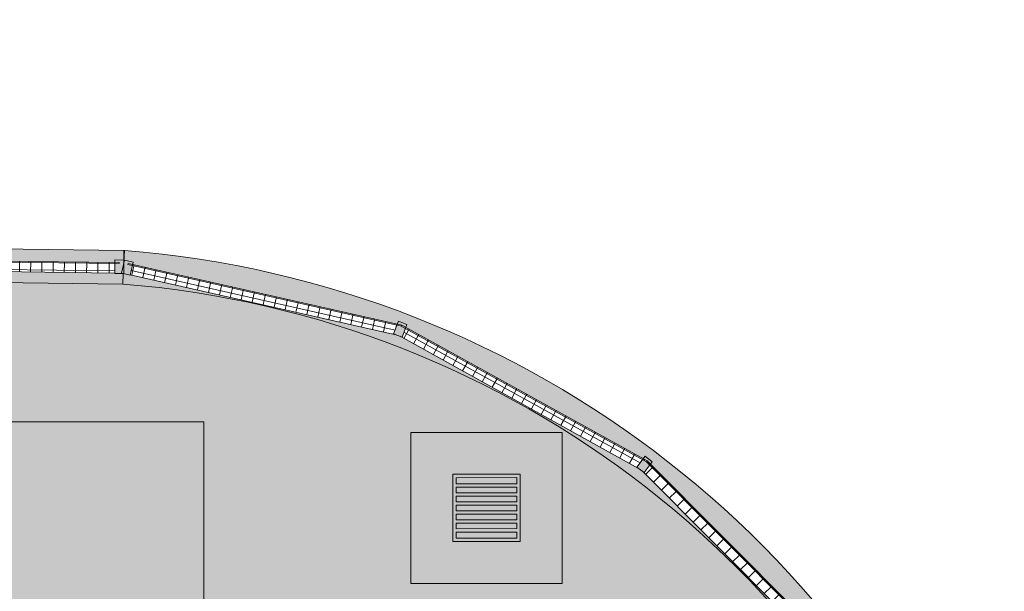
# Model space of a CAD drawing. Header units: millimetres. Extents: x -62808 to 71352, y -27667 to 33271.
# Tile 68 of 71: x 24332 to 28720, y 30718 to 33269. Entities that reach past the tile are written whole.
import ezdxf

# ---------------------------------------------------------------- set-up
doc = ezdxf.new("R2010")
doc.units = ezdxf.units.MM
for name, color, linetype, lineweight in [('A-FLOR', 192, 'Continuous', 18), ('A-FLOR-PATT', 8, 'Continuous', 18), ('A-GENM', 13, 'Continuous', 9), ('A-GLAZ-CURT', 52, 'Continuous', 9), ('A-GLAZ-CWMG', 51, 'Continuous', 9), ('A-WALL', 113, 'Continuous', 18)]:
    doc.layers.add(name, color=color, linetype=linetype, lineweight=lineweight)
pattern_1 = [(0, (0, 0), (812.8, 203.2), [33.528, -576.072, 33.528, -576.072, -3251.2]), (0, (0, 0), (812.8, 203.2), [-1219.2, 33.528, -1185.672, 33.528, -576.072, -1422.4]), (0, (0, 0), (812.8, 203.2), [-3048, 33.528, -372.872, 33.528, -982.472]), (120, (304.8, 101.6), (-582.3764, 602.30545), [33.528, -576.072, 33.528, -576.072, -3251.2]), (120, (304.8, 101.6), (-582.3764, 602.30545), [-1219.2, 33.528, -1185.672, 33.528, -576.072, -1422.4]), (120, (304.8, 101.6), (-582.3764, 602.30545), [-3048, 33.528, -372.872, 33.528, -982.472]), (240, (406.4, 508), (-230.4236, -805.5054), [33.528, -576.072, 33.528, -576.072, -3251.2]), (240, (406.4, 508), (-230.4236, -805.5054), [-1219.2, 33.528, -1185.672, 33.528, -576.072, -1422.4]), (240, (406.4, 508), (-230.4236, -805.5054), [-3048, 33.528, -372.872, 33.528, -982.472])]
pattern_2 = [(180, (0, 609.6), (2e-14, -200), []), (270, (0, 609.6), (50, 3e-15), [])]
pattern_3 = [(0, (0, -508.74), (0, 141.42), []), (90, (0, -508.736), (-50, 3e-15), [])]

# ---------------------------------------------------------------- blocks, each defined once
blk = doc.blocks.new('Tampa de Concreto com Grelha _Inspeção_ - Tampa de Concreto com Grelha _Inspeção_-25638100-PLANTA DE IMPERMEABILIZAÇÃO - COBERTURA')
at = {"layer": 'A-GENM', "color": 250}
for p, q in [((674, 337), (0, 337)), ((0, 337), (0, -337)), ((674, -337), (674, 337)), ((487, 150), (187, 150)), ((187, 150), (187, -150)), ((187, 150), (487, 150)), ((187, -150), (187, 150)), ((202, -135), (202, 135)), ((202, 135), (229.5, 135)), ((229.5, 135), (229.5, -135)), ((244.5, -135), (244.5, 135)), ((244.5, 135), (269.5, 135)), ((269.5, 135), (269.5, -135)), ((284.5, -135), (284.5, 135)), ((284.5, 135), (309.5, 135)), ((309.5, 135), (309.5, -135)), ((324.5, -135), (324.5, 135)), ((324.5, 135), (349.5, 135)), ((349.5, 135), (349.5, -135)), ((364.5, -135), (364.5, 135)), ((364.5, 135), (389.5, 135)), ((389.5, 135), (389.5, -135)), ((404.5, -135), (404.5, 135)), ((404.5, 135), (429.5, 135)), ((429.5, 135), (429.5, -135)), ((444.5, 135), (472, 135)), ((444.5, -135), (444.5, 135)), ((472, 135), (472, -135)), ((487, -150), (487, 150)), ((487, 150), (487, -150)), ((187, -150), (487, -150)), ((487, -150), (187, -150)), ((229.5, -135), (202, -135)), ((269.5, -135), (244.5, -135)), ((309.5, -135), (284.5, -135)), ((349.5, -135), (324.5, -135)), ((389.5, -135), (364.5, -135)), ((429.5, -135), (404.5, -135)), ((472, -135), (444.5, -135)), ((0, -337), (674, -337))]:
    blk.add_line(p, q, dxfattribs=at)
blk = doc.blocks.new('BE-PMSa-MOD-ESG-ESCOLA-EX-000-R_rvt-1-PLANTA DE IMPERMEABILIZAÇÃO - COBERTURA')
at = {"layer": 'A-GENM', "color": 253, "lineweight": 9, "xscale": 0.9999999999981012, "yscale": 0.9999999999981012, "rotation": 90.02419072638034}
blk.add_blockref('Tampa de Concreto com Grelha _Inspeção_ - Tampa de Concreto com Grelha _Inspeção_-25638100-PLANTA DE IMPERMEABILIZAÇÃO - COBERTURA', (26412.5, 30753.3), dxfattribs=at)
blk = doc.blocks.new('Montante retangular - montante retangular 60x40mm metal-5668055-PLANTA DE IMPERMEABILIZAÇÃO - COBERTURA')
at = {"layer": 'A-GLAZ-CWMG', "lineweight": 5}
blk.add_hatch(color=107, dxfattribs=at).paths.add_polyline_path([(-5.2, 49), (-10.2, 47.9), (0, -0.3), (-0.9, -11), (-40, -11), (-40, 0), (-20, 0), (-20, 5), (-40, 5.2), (-40, 49), (-10.2, 49)])
at = {"layer": 'A-GLAZ-CWMG', "color": 130, "lineweight": 5}
for p, q in [((-40, -11), (-40, 49)), ((-40, 49), (0, 49)), ((0, 49), (0, -11)), ((0, -11), (-40, -11))]:
    blk.add_line(p, q, dxfattribs=at)
blk = doc.blocks.new('Painel de gradil - Painel de gradil-5668057-PLANTA DE IMPERMEABILIZAÇÃO - COBERTURA')
at = {"layer": 'A-GLAZ-CURT', "lineweight": 5}
h = blk.add_hatch(dxfattribs=at)
h.set_pattern_fill('FP_26', color=256, style=0, pattern_type=2)
h.set_pattern_definition(pattern_2)
h.paths.add_polyline_path([(1185.2, -5), (1185.2, 0), (-1185.2, 0), (-1185.2, -5), (695.2, -5)])
h = blk.add_hatch(dxfattribs=at)
h.set_pattern_fill('FP_31', color=256, style=0, pattern_type=2)
h.set_pattern_definition([(0, (0, -513.74), (0, 141.421), []), (90, (0, -513.736), (-50, 3e-15), [])])
h.paths.add_polyline_path([(1165.2, -47.1), (1164.7, -5), (-1165.2, -5), (-1164.5, -47.1), (1165.2, -47.1)])
at = {"layer": 'A-GLAZ-CURT', "color": 130, "lineweight": 5}
for p, q in [((1185.2, 0), (-1185.2, 0)), ((-1185.2, 0), (-1185.2, -5)), ((1185.2, -5), (1185.2, 0)), ((-1185.2, -5), (1185.2, -5)), ((-1165.2, -47.1), (1165.2, -47.1))]:
    blk.add_line(p, q, dxfattribs=at)
blk = doc.blocks.new('Painel de gradil - Painel de gradil-5668067-PLANTA DE IMPERMEABILIZAÇÃO - COBERTURA')
at = {"layer": 'A-GLAZ-CURT', "lineweight": 5}
h = blk.add_hatch(dxfattribs=at)
h.set_pattern_fill('FP_26', color=256, style=0, pattern_type=2)
h.set_pattern_definition(pattern_2)
h.paths.add_polyline_path([(624.3, -5), (623.6, -4.8), (623.9, 0), (-625, 0), (-625, -5), (623.6, -5)])
h = blk.add_hatch(dxfattribs=at)
h.set_pattern_fill('FP_32', color=256, style=0, pattern_type=2)
h.set_pattern_definition(pattern_3)
h.paths.add_polyline_path([(608.1, -47.1), (598.2, -45.6), (604.1, -5), (-605, -5), (-605, -47.1), (598.5, -47.1)])
at = {"layer": 'A-GLAZ-CURT', "color": 130, "lineweight": 5}
for p, q in [((625, 0), (-625, 0)), ((-625, 0), (-625, -5)), ((625, -5), (625, 0)), ((-625, -5), (625, -5)), ((-605, -47.1), (608.1, -47.1))]:
    blk.add_line(p, q, dxfattribs=at)
blk = doc.blocks.new('Montante retangular - montante retangular 60x40mm metal-5668062-PLANTA DE IMPERMEABILIZAÇÃO - COBERTURA')
at = {"layer": 'A-GLAZ-CWMG', "lineweight": 5}
blk.add_hatch(color=107, dxfattribs=at).paths.add_polyline_path([(-40, 49), (-40, 5), (-20, 5), (-20, 0), (-40, 0), (-40, -11), (0, -11), (0, 49), (-29.9, 49)])
at = {"layer": 'A-GLAZ-CWMG', "color": 130, "lineweight": 5}
for p, q in [((-40, 49), (-40, -11)), ((0, 49), (-40, 49)), ((0, -11), (0, 49)), ((-40, -11), (0, -11))]:
    blk.add_line(p, q, dxfattribs=at)
blk = doc.blocks.new('Painel de gradil - Painel de gradil-5668069-PLANTA DE IMPERMEABILIZAÇÃO - COBERTURA')
at = {"layer": 'A-GLAZ-CURT', "lineweight": 5}
h = blk.add_hatch(dxfattribs=at)
h.set_pattern_fill('FP_26', color=256, style=0, pattern_type=2)
h.set_pattern_definition(pattern_2)
h.paths.add_polyline_path([(624.3, -5), (623.6, -4.8), (625, 0), (-625, 0), (-625, -5), (623.7, -5)])
h = blk.add_hatch(dxfattribs=at)
h.set_pattern_fill('FP_32', color=256, style=0, pattern_type=2)
h.set_pattern_definition(pattern_3)
h.paths.add_polyline_path([(607.9, -47.1), (598.3, -45.7), (604.1, -5), (-604.1, -5), (-598.3, -45.7), (-600.8, -47.1), (599.1, -47.1)])
at = {"layer": 'A-GLAZ-CURT', "color": 130, "lineweight": 5}
for p, q in [((625, 0), (-625, 0)), ((-625, 0), (-625, -5)), ((625, -5), (625, 0)), ((-625, -5), (625, -5)), ((-607.9, -47.1), (607.9, -47.1))]:
    blk.add_line(p, q, dxfattribs=at)
blk = doc.blocks.new('Montante retangular - montante retangular 60x40mm metal-5668039-PLANTA DE IMPERMEABILIZAÇÃO - COBERTURA')
at = {"layer": 'A-GLAZ-CWMG', "lineweight": 5}
h = blk.add_hatch(color=107, dxfattribs=at)
h.paths.add_polyline_path([(20, 49), (20, 7.9), (-1.6, 5.3), (-20, 7.9), (-20, 49), (16.1, 49)])
h.paths.add_polyline_path([(20, 2.8), (20, -11), (-20, -11), (-19.7, 2.8), (0, 0), (8.9, 1.3)])
at = {"layer": 'A-GLAZ-CWMG', "color": 130, "lineweight": 5}
for p, q in [((-20, -11), (-20, 49)), ((-20, 49), (20, 49)), ((20, 49), (20, -11)), ((20, -11), (-20, -11))]:
    blk.add_line(p, q, dxfattribs=at)
blk = doc.blocks.new('Montante retangular - montante retangular 60x40mm metal-V32-PLANTA DE IMPERMEABILIZAÇÃO - COBERTURA')
at = {"layer": 'A-GLAZ-CWMG', "lineweight": 5}
h = blk.add_hatch(color=107, dxfattribs=at)
h.paths.add_polyline_path([(20, 49), (20, 7.9), (-1, 5.2), (-20, 7.9), (-20, 49), (10.3, 49)])
h.paths.add_polyline_path([(20, 2.8), (20, -11), (-20, -11), (-20, 2.8), (0, 0), (4.9, 0.7)])
at = {"layer": 'A-GLAZ-CWMG', "color": 130, "lineweight": 5}
for p, q in [((-20, -11), (-20, 49)), ((-20, 49), (20, 49)), ((20, 49), (20, -11)), ((20, -11), (-20, -11))]:
    blk.add_line(p, q, dxfattribs=at)
blk = doc.blocks.new('Painel de gradil - Painel de gradil-V38-PLANTA DE IMPERMEABILIZAÇÃO - COBERTURA')
at = {"layer": 'A-GLAZ-CURT', "color": 130, "lineweight": 5}
for p, q in [((625, 0), (-625, 0)), ((-625, 0), (-625, -5)), ((625, -5), (625, 0)), ((-625, -5), (625, -5)), ((-605, -47.1), (608.1, -47.1))]:
    blk.add_line(p, q, dxfattribs=at)
blk = doc.blocks.new('Montante retangular - montante retangular 60x40mm metal-V40-PLANTA DE IMPERMEABILIZAÇÃO - COBERTURA')
at = {"layer": 'A-GLAZ-CWMG', "color": 130, "lineweight": 5}
for p, q in [((-40, 49), (-40, -11)), ((0, 49), (-40, 49)), ((0, -11), (0, 49)), ((-40, -11), (0, -11))]:
    blk.add_line(p, q, dxfattribs=at)
blk = doc.blocks.new('Painel de gradil - Painel de gradil-V41-PLANTA DE IMPERMEABILIZAÇÃO - COBERTURA')
at = {"layer": 'A-GLAZ-CURT', "color": 130, "lineweight": 5}
for p, q in [((625, 0), (-625, 0)), ((-625, 0), (-625, -5)), ((625, -5), (625, 0)), ((-625, -5), (625, -5)), ((-607.9, -47.1), (607.9, -47.1))]:
    blk.add_line(p, q, dxfattribs=at)
blk = doc.blocks.new('Montante retangular - montante retangular 60x40mm metal-V42-PLANTA DE IMPERMEABILIZAÇÃO - COBERTURA')
at = {"layer": 'A-GLAZ-CWMG', "color": 130, "lineweight": 5}
for p, q in [((-20, -11), (-20, 49)), ((-20, 49), (20, 49)), ((20, 49), (20, -11)), ((20, -11), (-20, -11))]:
    blk.add_line(p, q, dxfattribs=at)
blk = doc.blocks.new('BE-PMSa-MOD-ARQ-ESCOLA-EX-000-R_0056_rvt-1-PLANTA DE IMPERMEABILIZAÇÃO - COBERTURA')
at = {"layer": 'A-FLOR-PATT', "lineweight": 5}
h = blk.add_hatch(dxfattribs=at)
h.set_pattern_fill('FP_5', color=31, style=0, pattern_type=2)
h.set_pattern_definition(pattern_1)
h.paths.add_polyline_path([(21382.1, -26267.7), (21499.5, -26265.5), (21641.4, -26251.2), (21783.8, -26224.7), (21923.5, -26186.3), (22059.5, -26136.3), (22196.2, -26072.1), (22322.2, -25999.2), (22440.7, -25916.7), (22551.9, -25824.7), (22655.6, -25723), (22749.3, -25614.3), (22834.1, -25497.4), (22908.9, -25373.9), (22973, -25244.6), (23026.1, -25110.3), (23067.8, -24972), (23097.8, -24830.7), (23115.9, -24687.2), (23122, -24544), (23122, -24336.6), (21382.1, -24336.6), (21382.1, -26266.6)])
h.paths.add_polyline_path([(21859.7, -26007.7), (21409.8, -26007.7), (21409.8, -24876.5), (22009.8, -24876.5), (22009.8, -26007.7), (22000.7, -26007.7)])
h.paths.add_polyline_path([(25637, 15390.4), (25638.2, 15386.6), (25639.4, 15387.9), (25638.2, 15389.2)])
h.paths.add_polyline_path([(25587, 15385.4), (25585.9, 15389.2), (25584.7, 15387.9), (25587, 15385.5)])
h.paths.add_polyline_path([(25582.3, 15387.9), (25587, 15391.5), (25586.2, 15391.4), (25583.6, 15389.1)])
h.paths.add_polyline_path([(25587, 15383.6), (25587, 15385.4), (25585.1, 15385.4), (25586.9, 15383.8)])
h.paths.add_polyline_path([(28570.3, 10457.9), (28570.3, 10457.9), (28570.3, 29148.5), (28490.4, 29364.6), (28399.2, 29576.2), (28297, 29782.6), (28183.9, 29983.4), (28056.8, 30183), (27914.7, 30380.8), (27783.5, 30545.9), (27630.8, 30718.4), (27469.3, 30882.7), (27299.2, 31038.1), (27121.2, 31184.4), (26935.7, 31321), (26739.2, 31450.1), (26544.4, 31564), (26329.7, 31674.1), (26129.6, 31764.2), (25914.9, 31847.6), (25696, 31919.6), (25473.6, 31979.8), (25248.4, 32028.3), (25020.9, 32064.7), (24791.8, 32089.1), (23531, 32104), (23531, 32064.6), (23529, 32064.6), (23529, 31506.9), (23531, 31506.9), (23531, 31473.9), (25152.1, 31473.9), (25152.1, 10566.9), (26068.5, 10566.9), (26112.6, 10651.1), (26203.1, 10849.5), (26282.7, 11052.6), (26351.2, 11259.6), (26408.2, 11470.2), (26453.7, 11683.5), (26487.4, 11899), (26509.4, 12116), (26519.5, 12333.8), (26517.8, 12551.9), (26504.1, 12769.6), (26478.6, 12986.2), (26441.3, 13201.1), (26392.4, 13413.7), (26329.7, 13629.6), (26260.2, 13829.2), (26177.3, 14030.9), (26083.5, 14227.8), (25897.7, 14566.6), (25826.2, 14718.9), (25765.2, 14875.7), (25714.9, 15036.3), (25675.5, 15199.8), (25646.6, 15371.3), (25645.3, 15383.2), (25637, 15382.9), (25556.8, 15383.4), (25556.4, 15390.4), (25557.5, 15392.6), (25565, 15392.9), (25572, 15392.3), (25581.4, 15392.8), (25587.7, 15392.9), (25637, 15392.3), (25637, 15391.5), (25644.4, 15392.8), (25629.7, 15541.5), (25624.2, 15701.2), (25629.7, 15869.4), (25646.6, 16036.8), (25674.6, 16202.7), (25713.7, 16366.4), (25763.8, 16527), (25824.5, 16683.9), (25895.7, 16836.4), (25977, 16983.7), (26067.9, 17125.3), (26105, 17191.9), (26135.4, 17271.1), (26152.3, 17336.4), (26161.9, 17412), (26161.8, 17488.2), (26152.1, 17563.8), (26054.1, 17563.8), (26054.1, 20063.8), (27054.1, 20063.8), (27054.1, 17563.8), (26958.4, 17563.8), (26963, 17430.8), (26954.9, 17298.1), (26934.2, 17166.7), (26901.2, 17037.9), (26856.1, 16912.7), (26799.3, 16792.5), (26731.4, 16678.1), (26656, 16560.3), (26590.5, 16436.6), (26535.4, 16308), (26491, 16175.3), (26457.8, 16039.4), (26435.8, 15901.2), (26425.2, 15761.7), (26426.2, 15621.7), (26438.7, 15482.4), (26462.5, 15344.5), (26497.7, 15209), (26543.8, 15077), (26600.7, 14949.1), (26789.9, 14602.7), (26887.6, 14401.9), (26981.4, 14182), (27064, 13957.7), (27135.4, 13729.5), (27195.4, 13498.1), (27243.7, 13264), (27280.4, 13027.8), (27305.2, 12790), (27318.2, 12551.3), (27319.3, 12312.2), (27308.4, 12073.4), (27285.7, 11835.5), (27251.2, 11598.9), (27204.9, 11364.4), (27147, 11132.4), (27077.6, 10903.7), (26997, 10678.6), (26950.5, 10566.9), (28083, 10566.9), (28083, 10457.9), (28570.3, 10457.9)])
h.paths.add_polyline_path([(25587, 30280.8), (25585.9, 30284.6), (25584.7, 30283.3), (25585.9, 30282)])
h.paths.add_polyline_path([(25587, 30279), (25587, 30280.8), (25585.1, 30280.8), (25586.2, 30279.8)])
h.paths.add_polyline_path([(25587, 30287.7), (25584.8, 30284.6), (25587, 30286.9)])
h.paths.add_polyline_path([(25637, 30285.8), (25638.2, 30282), (25639.4, 30283.3), (25638.2, 30284.6)])
h.paths.add_polyline_path([(25637, 30286.9), (25637, 30285.8), (25638.4, 30285.9)])
h.paths.add_polyline_path([(25587, 30278.3), (25587, 30279), (25573.3, 30278.8), (25568.3, 30279), (25559.1, 30278.4), (25556.6, 30279.8), (25556.4, 30285.8), (25557.5, 30288), (25565, 30288.3), (25572, 30287.7), (25581.4, 30288.2), (25587, 30288.3), (25637, 30287.7), (25637, 30286.9), (25652.6, 30288.2), (25664.3, 30287.3), (25666.5, 30287.7), (25668.8, 30282), (25667.8, 30279), (25667, 30279.8), (25666.1, 30279.8), (25657.1, 30278.4), (25641.8, 30279), (25637, 30278.8), (25637, 30278.3)])
h.paths.add_polyline_path([(25667.4, 30280.4), (25669.3, 30283.3), (25667.3, 30285.8), (25667.1, 30281.4), (25667.3, 30280.8)])
h.paths.add_polyline_path([(9981, 31473.9), (23471, 31473.9), (23471, 31478), (23462, 31478), (23462, 31503), (23442, 31503), (23442, 31583), (23482, 31583), (23482, 32064.6), (23471, 32064.6), (23471, 32104.6), (23471, 32104.7), (9940.5, 32264.2), (9940.5, 31473.9)])
h = blk.add_hatch(dxfattribs=at)
h.set_pattern_fill('FP_5', color=55, style=0, pattern_type=2)
h.set_pattern_definition(pattern_1)
h.paths.add_polyline_path([(13460.1, -26066.5), (13457.1, -26067.3), (13457.2, -26068.6), (13459.3, -26067)])
h.paths.add_polyline_path([(13460.1, -26066.5), (13461.1, -26066.3), (13460.1, -26066.3)])
h.paths.add_polyline_path([(13462.1, -26077.7), (13461.2, -26068.6), (13460.1, -26068.7), (13440.7, -26069.8), (13437.8, -26071), (13424.9, -26075.4), (13407.8, -26074.5), (13393.8, -26068.4), (13383, -26058.3), (13376.1, -26045.3), (13373.8, -26031.8), (13377.8, -26014.2), (13385.6, -26002.1), (13398.3, -25992.6), (13411.2, -25988.2), (13427.8, -25988.9), (13446.8, -25995), (13457.1, -25995), (13457.1, -25996.6), (13460.5, -25996.4), (13462.1, -25992.6), (13462.1, -25239.5), (14722.1, -25239.5), (14722.1, -25229.6), (14827.1, -25229.6), (14827.1, -25239.5), (14887.1, -25239.5), (14887.1, -25229.6), (14992.1, -25229.6), (14992.1, -25239.5), (16012.1, -25239.5), (16012.1, -24291.6), (21382.1, -24291.6), (21382.1, -24336.6), (23166, -24336.6), (23166.9, -24256.6), (23246, -24256.6), (23246, -23478.9), (23061.5, -23478.9), (23061.5, -23525.1), (22724.5, -23525.1), (22724.5, -23477.4), (15608.6, -23477.4), (15608.6, -23525.1), (15271.6, -23525.1), (15271.6, -23477.4), (12114, -23477.4), (12114, -23525.1), (11777, -23525.1), (11777, -23477.4), (8062.7, -23477.4), (8062.7, -25970.2), (13461.5, -26077.7)])
h.paths.add_polyline_path([(13460.1, -25997.1), (13457.1, -25994.9), (13460.1, -25995), (13460.1, -25996.6)])
h.paths.add_polyline_path([(8823, -24648.9), (8825.5, -24646.9), (8823, -24646.1), (8820.8, -24647.4)])
h.paths.add_polyline_path([(8825.5, -24616.6), (8821.8, -24617.8), (8823, -24619), (8824.3, -24617.8)])
h.paths.add_polyline_path([(8820.5, -24566.6), (8824.3, -24565.5), (8823, -24564.3), (8821.8, -24565.5)])
h.paths.add_polyline_path([(8823, -24561.9), (8826.6, -24566.6), (8826.6, -24565.8), (8824.3, -24563.2)])
h.paths.add_polyline_path([(8818.7, -24566.6), (8820.5, -24566.6), (8820.5, -24564.7), (8819.5, -24565.8)])
h.paths.add_polyline_path([(8823, -24648.9), (8818.6, -24647.1), (8819.1, -24646.3), (8819.5, -24645.7), (8818.1, -24636.3), (8818.8, -24621.4), (8818.6, -24616.6), (8818, -24616.6), (8818.7, -24536.4), (8825.5, -24536), (8827.7, -24537.1), (8828, -24544.5), (8827.4, -24551.6), (8827.9, -24561), (8828, -24566.6), (8827.4, -24616.6), (8826.6, -24616.6), (8828, -24632.2), (8827.1, -24643.9), (8827.4, -24646.1), (8824.3, -24648.4)])
h.paths.add_polyline_path([(12291.9, -24530.6), (12227.7, -24523.6), (12165.9, -24504.9), (12108.5, -24475.1), (12057.6, -24435.4), (12014.9, -24386.9), (11981.8, -24331.5), (11959.5, -24270.9), (11948.7, -24207.2), (11949.7, -24142.6), (11962.7, -24079.3), (11987, -24019.5), (12024.6, -23962.3), (12066.2, -23918.1), (12118.3, -23880.1), (12176.6, -23852.2), (12239, -23835.6), (12303.4, -23830.7), (12367.6, -23837.7), (12429.5, -23856.4), (12486.8, -23886.1), (12537.7, -23925.9), (12580.4, -23974.4), (12613.5, -24029.8), (12635.8, -24090.4), (12646.7, -24154.1), (12645.6, -24218.7), (12632.7, -24282), (12608.4, -24341.8), (12573.5, -24396.1), (12529.2, -24443.2), (12477, -24481.2), (12418.7, -24509.1), (12356.3, -24525.7)])
h.paths.add_polyline_path([(26101.7, 635), (26101.7, 636.9), (26141.7, 636.9), (26141.7, 635), (28547.7, 635), (28547.7, 4297.9), (28630.2, 4297.9), (28630.2, 4377.9), (28710.2, 4377.9), (28710.2, 4297.9), (28720.3, 4297.9), (28720.3, 6471.8), (28677.3, 6471.8), (28677.3, 6457.9), (28710.2, 6457.9), (28710.2, 6377.9), (28630.2, 6377.9), (28630.2, 6457.9), (28617.3, 6457.9), (28617.3, 6471.8), (28570.3, 6471.8), (28570.3, 10457.9), (28083, 10457.9), (28083, 6367.9), (28520.2, 6367.9), (28520.2, 6327.9), (28083, 6327.9), (28083, 4427.9), (28520.2, 4427.9), (28520.2, 4387.9), (28083, 4387.9), (28083, 672.4), (24332.1, 672.4), (24332.1, 636.9), (24372.1, 636.9), (24372.1, 635), (24383.3, 635)])
h.paths.add_polyline_path([(23583, 878.9), (24332.1, 878.9), (24332.1, 924.9), (23583, 924.9), (23583, 901.7)])
h.paths.add_polyline_path([(24286.1, 10566.9), (25152.1, 10566.9), (25152.1, 31473.9), (23531, 31473.9), (23531, 31466.9), (23511, 31466.9), (23511, 31449), (23502, 31450.1), (23502, 31466.9), (23471, 31466.9), (23471, 31473.9), (9940.5, 31473.9), (9940.5, 30838.5), (12070.5, 30838.5), (12070.5, 30002.4), (15395.5, 30002.4), (15395.5, 30655.3), (15398, 30655.3), (15398, 30838.5), (23442, 30838.5), (23442, 30843), (23522, 30843), (23523.1, 30838.5), (23570.5, 30838.5), (23570.5, 30838.5), (23690, 30838.5), (23690, 29928.5), (23699.5, 29928.5), (23699.5, 29480.2), (23690.2, 29480.2), (23690.2, 25993.1), (23699.5, 25993.1), (23699.5, 25550.1), (23690, 25550.1), (23690, 22065.4), (23697, 22065.4), (23697, 21617.4), (23689.9, 21617.4), (23689.9, 20962.6), (24332.1, 20962.6), (24332.1, 16490.3), (23690, 16490.3), (23690, 15685.9), (23697, 15685.9), (23697, 15237.9), (23690, 15237.9), (23690, 11830.9), (23699.5, 11830.9), (23699.5, 11387.9), (23689.9, 11387.9), (23689.9, 10566.9), (23775.2, 10566.9)])
h.paths.add_polyline_path([(24336.6, 16490.3), (24332.1, 16490.3), (24332.1, 17018.7), (24451.6, 17018.7), (24451.6, 16490.3), (24365.3, 16490.3)])
h.paths.add_polyline_path([(24332.1, 20553.1), (24332.1, 21082.5), (24451.6, 21082.4), (24451.6, 20553.1), (24336.6, 20553.1)])
h.paths.add_polyline_path([(24332.1, 20962.9), (23689.9, 20962.9), (23689.9, 21082.4), (24332.1, 21082.4), (24332.1, 20967.4)])
h.paths.add_polyline_path([(23570.5, 22065.4), (23570.5, 22066.3), (23570.5, 22066.3)])
h.paths.add_polyline_path([(23570.5, 25993.1), (23570.7, 25993.1), (23570.5, 26089.5)])
h.paths.add_polyline_path([(23570.5, 29873.2), (23649.5, 29873.2), (23649.5, 29878.5), (23570.5, 29878.5)])
h.paths.add_polyline_path([(13731.7, 31038.4), (13734.2, 31036), (13735.5, 31038.4), (13732.9, 31038.4)])
h.paths.add_polyline_path([(13729.9, 31038.4), (13732.9, 31036.1), (13730.7, 31038.4)])
h.paths.add_polyline_path([(13731.7, 31088.4), (13735.5, 31089.5), (13734.2, 31090.7), (13732.9, 31089.5)])
h.paths.add_polyline_path([(13730.7, 31088.4), (13731.7, 31088.4), (13731.7, 31089.7)])
h.paths.add_polyline_path([(13734.2, 31120.6), (13731.7, 31118.6), (13736.1, 31118.4), (13736, 31119.4), (13734.7, 31120.3)])
h.paths.add_polyline_path([(13738.5, 31038.4), (13736.7, 31038.4), (13736.7, 31036.4), (13737.7, 31037.5)])
h.paths.add_polyline_path([(13734.2, 31007.2), (13729.6, 31008.9), (13729.2, 31016.3), (13729.9, 31023.3), (13729.4, 31032.7), (13729.2, 31038.4), (13729.9, 31088.4), (13730.7, 31088.4), (13729.3, 31103.9), (13730.2, 31115.6), (13729.9, 31117.8), (13735.5, 31120.2), (13738.5, 31119.1), (13737.7, 31118.3), (13737.7, 31117.4), (13739.1, 31108.4), (13738.5, 31093.1), (13738.7, 31088.4), (13739.2, 31088.4), (13738.5, 31008.1), (13735.5, 31007.4)])
at = {"layer": 'A-WALL', "lineweight": 5}
h = blk.add_hatch(color=10, dxfattribs=at)
h.paths.add_polyline_path([(24791.8, 32089.1), (24793.4, 32135.5), (24785.4, 32136.2), (24755.6, 32136.5), (24755.6, 32138.5), (22425.4, 32165.9), (22425.3, 32164), (22385.3, 32164.5), (22385.3, 32166.4), (19925.5, 32195.4), (19925.5, 32193.5), (19885.5, 32193.9), (19885.5, 32195.9), (17425.7, 32224.9), (17425.7, 32222.9), (17385.7, 32223.4), (17385.7, 32225.3), (14925.9, 32254.3), (14925.9, 32252.4), (14885.9, 32252.9), (14885.9, 32254.8), (12426, 32283.8), (12426, 32281.9), (12386, 32282.3), (12386, 32284.3), (9926.2, 32313.3), (9926.2, 32311.3), (9886.2, 32311.8), (9886.2, 32313.7), (7426.4, 32342.7), (7426.4, 32340.8), (7386.4, 32341.3), (7386.4, 32343.2), (4926.6, 32372.2), (4926.5, 32370.3), (4886.5, 32370.7), (4886.5, 32372.7), (2426.7, 32401.7), (2426.7, 32399.7), (2386.7, 32400.2), (2386.7, 32402.1), (-73.1, 32431.1), (-73.1, 32429.2), (-113.1, 32429.7), (-113.1, 32431.6), (-2572.9, 32460.6), (-2572.9, 32458.7), (-2612.9, 32458.7), (-2612.9, 32461.1), (-5072.7, 32490.1), (-5072.8, 32488.1), (-5112.8, 32488.6), (-5112.8, 32490.5), (-7572.6, 32519.5), (-7572.6, 32517.6), (-7612.6, 32518.1), (-7612.6, 32520), (-10072.4, 32549), (-10072.4, 32547.1), (-10112.4, 32547.5), (-10112.4, 32549.5), (-12572.2, 32578.5), (-12572.2, 32576.5), (-12612.2, 32577), (-12612.2, 32578.9), (-15072, 32607.9), (-15072.1, 32606), (-15112.1, 32606.5), (-15112.1, 32608.4), (-17571.9, 32637.4), (-17571.9, 32635.5), (-17611.9, 32635.9), (-17611.9, 32637.9), (-20071.7, 32666.9), (-20071.7, 32664.9), (-20111.7, 32665.4), (-20111.7, 32667.3), (-22571.5, 32696.3), (-22571.5, 32694.4), (-22611.5, 32694.9), (-22611.5, 32696.8), (-25071.3, 32725.8), (-25071.4, 32723.9), (-25111.4, 32724.3), (-25111.4, 32726.3), (-27571.2, 32755.3), (-27571.2, 32753.3), (-27611.2, 32753.8), (-27611.2, 32755.7), (-30071, 32784.7), (-30071, 32782.8), (-30111, 32783.3), (-30111, 32785.2), (-32570.8, 32814.2), (-32570.9, 32812.3), (-32610.8, 32812.7), (-32610.8, 32814.7), (-35070.7, 32843.7), (-35070.7, 32841.7), (-35110.7, 32842.2), (-35110.7, 32844.1), (-37570.5, 32873.1), (-37570.5, 32871.2), (-37610.5, 32871.7), (-37610.5, 32873.6), (-40070.3, 32902.6), (-40070.3, 32900.7), (-40110.3, 32901.1), (-40110.3, 32903.1), (-42570.1, 32932.1), (-42570.2, 32930.1), (-42610.2, 32930.6), (-42610.2, 32932.5), (-45070, 32961.5), (-45070, 32959.6), (-45110, 32960.1), (-45110, 32962), (-47569.8, 32991), (-47569.8, 32989.1), (-47609.8, 32989.5), (-47609.8, 32991.5), (-50069.6, 33020.5), (-50069.6, 33018.5), (-50109.6, 33019), (-50109.6, 33020.9), (-52569.4, 33049.9), (-52569.5, 33048), (-52609.5, 33048.5), (-52609.5, 33050.4), (-55069.3, 33079.4), (-55069.3, 33077.5), (-55109.3, 33077.9), (-55109.3, 33079.9), (-57569.1, 33108.8), (-57569.1, 33106.9), (-57609.1, 33107.4), (-57609.1, 33109.3), (-60068.9, 33138.3), (-60068.9, 33136.4), (-60108.9, 33136.9), (-60108.9, 33138.8), (-62557.5, 33167.6), (-62557.5, 33118.7), (24286.1, 32095.1)])
h.paths.add_polyline_path([(24756.2, 32185.5), (24756.3, 32196.5), (24796.3, 32196.3), (24796.2, 32239.1), (-62557.5, 33268.6), (-62557.5, 33214.7), (-60108.4, 33185.9), (-60108.2, 33196.9), (-60068.2, 33196.4), (-60068.2, 33185.4), (-57608.5, 33156.4), (-57608.4, 33167.4), (-57568.4, 33166.9), (-57568.4, 33155.9), (-55108.7, 33126.9), (-55108.6, 33137.9), (-55068.6, 33137.4), (-55068.6, 33126.4), (-52608.9, 33097.5), (-52608.8, 33108.5), (-52568.8, 33108), (-52568.8, 33097), (-50109.1, 33068), (-50108.9, 33079), (-50068.9, 33078.5), (-50068.9, 33067.5), (-47609.2, 33038.5), (-47609.1, 33049.5), (-47569.1, 33049.1), (-47569.1, 33038.1), (-45109.4, 33009.1), (-45109.3, 33020.1), (-45069.3, 33019.6), (-45069.3, 33008.6), (-42609.6, 32979.6), (-42609.4, 32990.6), (-42569.4, 32990.1), (-42569.4, 32979.1), (-40109.7, 32950.1), (-40109.6, 32961.1), (-40069.6, 32960.7), (-40069.6, 32949.7), (-37609.9, 32920.7), (-37609.8, 32931.7), (-37569.8, 32931.2), (-37569.8, 32920.2), (-35110.1, 32891.2), (-35110, 32902.2), (-35070, 32901.7), (-35070, 32890.7), (-32610.3, 32861.7), (-32610.1, 32872.7), (-32570.1, 32872.3), (-32570.1, 32861.3), (-30110.4, 32832.3), (-30110.3, 32843.3), (-30070.3, 32842.8), (-30070.3, 32831.8), (-27610.6, 32802.8), (-27610.5, 32813.8), (-27570.5, 32813.3), (-27570.5, 32802.3), (-25110.8, 32773.3), (-25110.7, 32784.3), (-25070.7, 32783.9), (-25070.7, 32772.9), (-22611, 32743.9), (-22610.8, 32754.9), (-22570.8, 32754.4), (-22570.8, 32743.4), (-20111.1, 32714.4), (-20111, 32725.4), (-20071, 32724.9), (-20071, 32713.9), (-17611.3, 32684.9), (-17611.2, 32695.9), (-17571.2, 32695.5), (-17571.2, 32684.5), (-15111.5, 32655.5), (-15111.4, 32666.5), (-15071.4, 32666), (-15071.4, 32655), (-12611.7, 32626), (-12611.5, 32637), (-12571.5, 32636.5), (-12571.5, 32625.5), (-10111.8, 32596.5), (-10111.7, 32607.5), (-10071.7, 32607.1), (-10071.7, 32596.1), (-7612, 32567.1), (-7611.9, 32578.1), (-7571.9, 32577.6), (-7571.9, 32566.6), (-5112.2, 32537.6), (-5112.1, 32548.6), (-5072.1, 32548.1), (-5072.1, 32537.1), (-2612.4, 32508.1), (-2612.2, 32519.1), (-2572.2, 32518.7), (-2572.2, 32507.7), (-112.5, 32478.7), (-112.4, 32489.7), (-72.4, 32489.2), (-72.4, 32478.2), (2387.3, 32449.2), (2387.4, 32460.2), (2427.4, 32459.7), (2427.4, 32448.7), (4887.1, 32419.7), (4887.3, 32430.7), (4927.3, 32430.3), (4927.3, 32419.3), (7387, 32390.3), (7387.1, 32401.3), (7427.1, 32400.8), (7427.1, 32389.8), (9886.8, 32360.8), (9886.9, 32371.8), (9926.9, 32371.3), (9926.9, 32360.3), (12386.6, 32331.3), (12386.7, 32342.3), (12426.7, 32341.9), (12426.7, 32330.9), (14886.4, 32301.9), (14886.6, 32312.9), (14926.6, 32312.4), (14926.6, 32301.4), (17386.3, 32272.4), (17386.4, 32283.4), (17426.4, 32282.9), (17426.4, 32271.9), (19886.1, 32242.9), (19886.2, 32253.9), (19926.2, 32253.5), (19926.2, 32242.5), (22385.9, 32213.5), (22386, 32224.5), (22426, 32224), (22426, 32213), (24755.6, 32185.5)])
at = {"layer": 'A-WALL'}
h = blk.add_hatch(color=50, dxfattribs=at)
h.paths.add_polyline_path([(28570.3, 29148.5), (28617.2, 29156.2), (28607.2, 29185.7), (28608.6, 29186.2), (28573.9, 29282.4), (28572.8, 29282), (28558.6, 29316.6), (27974.1, 30380.8), (27959.3, 30398.8), (27101.7, 31258.6), (27090.7, 31266.9), (26027.2, 31856.1), (26008.2, 31863.3), (24824.8, 32130.3), (24824.4, 32128.5), (24793.9, 32135.3), (24791.8, 32089.1), (25020.9, 32064.7), (25248.4, 32028.3), (25473.6, 31979.8), (25696, 31919.6), (25914.9, 31847.6), (26129.6, 31764.2), (26339.7, 31669.6), (26544.4, 31564), (26749.5, 31443.6), (26935.7, 31321), (27124.9, 31181.3), (27299.2, 31038.1), (27469.3, 30882.7), (27630.8, 30718.4), (27783.5, 30545.9), (27926.8, 30365.5), (28060.4, 30177.8), (28183.9, 29983.4), (28297, 29782.6), (28399.2, 29576.2), (28490.4, 29364.6), (28568.8, 29152.7)])
h.paths.add_polyline_path([(28666.6, 29164.3), (28720.3, 29173.1), (28638.4, 29398.4), (28544.7, 29618.9), (28439.3, 29834.2), (28322.6, 30043.6), (28183.9, 30262.2), (28048.9, 30452.3), (27908.3, 30630.5), (27750.1, 30810.5), (27582.5, 30981.9), (27406, 31144.1), (27217, 31299.8), (27012.1, 31450.1), (26828.5, 31571.3), (26621.8, 31692.6), (26408.9, 31802.7), (26179.8, 31905.5), (25967.1, 31988.3), (25739.4, 32063.2), (25508, 32125.8), (25273.7, 32176.1), (25018.7, 32215.8), (24798.6, 32239), (24797, 32188.8), (24798.6, 32195.8), (24837.6, 32187), (24835.7, 32176.1), (26015.7, 31910.8), (26020.3, 31922.9), (26057.6, 31908.6), (26052.7, 31895.7), (27111.2, 31310.1), (27119.1, 31320.6), (27150.9, 31296.3), (27142.7, 31285.5), (27996.2, 30428.3), (28007.3, 30436.6), (28031.3, 30404.6), (28020.2, 30396.3), (28601.8, 29335.7), (28614.8, 29340.6), (28628.9, 29303.2), (28618.4, 29298.8), (28652.9, 29202), (28663.3, 29205.7), (28676.7, 29168), (28666.3, 29164.3)])
at = {"layer": 'A-WALL', "lineweight": 5}
blk.add_hatch(color=10, dxfattribs=at).paths.add_polyline_path([(24796.2, 32185.4), (24798.6, 32239), (24796.8, 32239), (24796.3, 32195.8)])
at = {"layer": 'A-FLOR', "color": 90, "lineweight": 5}
for p, q in [((23531, 31473.9), (25152.1, 31473.9)), ((25152.1, 31473.9), (25152.1, 10566.9))]:
    blk.add_line(p, q, dxfattribs=at)
at = {"layer": 'A-WALL', "color": 90, "lineweight": 5}
for p, q in [((-62557.5, 33268.7), (24796.8, 32239.1)), ((24798.6, 32239), (24796.2, 32185.4)), ((24796.8, 32239.1), (24796.3, 32196.1)), ((24796.8, 32239.1), (24798.6, 32239)), ((24793.9, 32135.3), (24791.8, 32089.1)), ((24791.8, 32089.1), (23531, 32104))]:
    blk.add_line(p, q, dxfattribs=at)
for radius, start, end in [(4506.8, 18.4591, 85.5051), (4356.8, 18.777, 85.4399)]:
    blk.add_arc((24445.4, 27746.1), radius, start, end, dxfattribs=at)
at = {"layer": 'A-GLAZ-CURT', "color": 90, "lineweight": 5}
for name, p, rotation in [('Painel de gradil - Painel de gradil-5668057-PLANTA DE IMPERMEABILIZAÇÃO - COBERTURA', (23591, 32199.3), 359.3246763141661), ('Painel de gradil - Painel de gradil-5668067-PLANTA DE IMPERMEABILIZAÇÃO - COBERTURA', (25425.4, 32043.1), 347.2832421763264), ('Painel de gradil - Painel de gradil-V38-PLANTA DE IMPERMEABILIZAÇÃO - COBERTURA', (25425.4, 32043.1), 347.2832421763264), ('Painel de gradil - Painel de gradil-5668069-PLANTA DE IMPERMEABILIZAÇÃO - COBERTURA', (26581.8, 31602.6), 331.015702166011), ('Painel de gradil - Painel de gradil-V41-PLANTA DE IMPERMEABILIZAÇÃO - COBERTURA', (26581.8, 31602.6), 331.015702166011), ('Painel de gradil - Painel de gradil-5668069-PLANTA DE IMPERMEABILIZAÇÃO - COBERTURA', (27569.5, 30856.9), 314.8781439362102), ('Painel de gradil - Painel de gradil-V41-PLANTA DE IMPERMEABILIZAÇÃO - COBERTURA', (27569.5, 30856.9), 314.8781439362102)]:
    blk.add_blockref(name, p, dxfattribs=dict(at, rotation=rotation))
at = {"layer": 'A-GLAZ-CWMG', "color": 90, "lineweight": 5, "extrusion": (0, 0, -1)}
for name, p, rotation in [('Montante retangular - montante retangular 60x40mm metal-5668055-PLANTA DE IMPERMEABILIZAÇÃO - COBERTURA', (-24796.2, 32185.1), 180.6753236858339), ('Montante retangular - montante retangular 60x40mm metal-5668039-PLANTA DE IMPERMEABILIZAÇÃO - COBERTURA', (-26035, 31905.5), 200.9155187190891), ('Montante retangular - montante retangular 60x40mm metal-V42-PLANTA DE IMPERMEABILIZAÇÃO - COBERTURA', (-26035, 31905.5), 200.915518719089), ('Montante retangular - montante retangular 60x40mm metal-V32-PLANTA DE IMPERMEABILIZAÇÃO - COBERTURA', (-27128.5, 31299.8), 217.0530769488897), ('Montante retangular - montante retangular 60x40mm metal-V42-PLANTA DE IMPERMEABILIZAÇÃO - COBERTURA', (-27128.5, 31299.8), 217.0530769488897)]:
    blk.add_blockref(name, p, dxfattribs=dict(at, rotation=rotation))
at = {"layer": 'A-GLAZ-CWMG', "color": 90, "lineweight": 5, "rotation": 167.2832421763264}
for name in ['Montante retangular - montante retangular 60x40mm metal-5668062-PLANTA DE IMPERMEABILIZAÇÃO - COBERTURA', 'Montante retangular - montante retangular 60x40mm metal-V40-PLANTA DE IMPERMEABILIZAÇÃO - COBERTURA']:
    blk.add_blockref(name, (24796.2, 32185.1), dxfattribs=at)

msp = doc.modelspace()

# ---------------------------------------------------------------- block references
at = {"lineweight": 5}
for name in ['BE-PMSa-MOD-ARQ-ESCOLA-EX-000-R_0056_rvt-1-PLANTA DE IMPERMEABILIZAÇÃO - COBERTURA', 'BE-PMSa-MOD-ESG-ESCOLA-EX-000-R_rvt-1-PLANTA DE IMPERMEABILIZAÇÃO - COBERTURA']:
    msp.add_blockref(name, (0, 0), dxfattribs=at)

doc.saveas('drawing.dxf')
